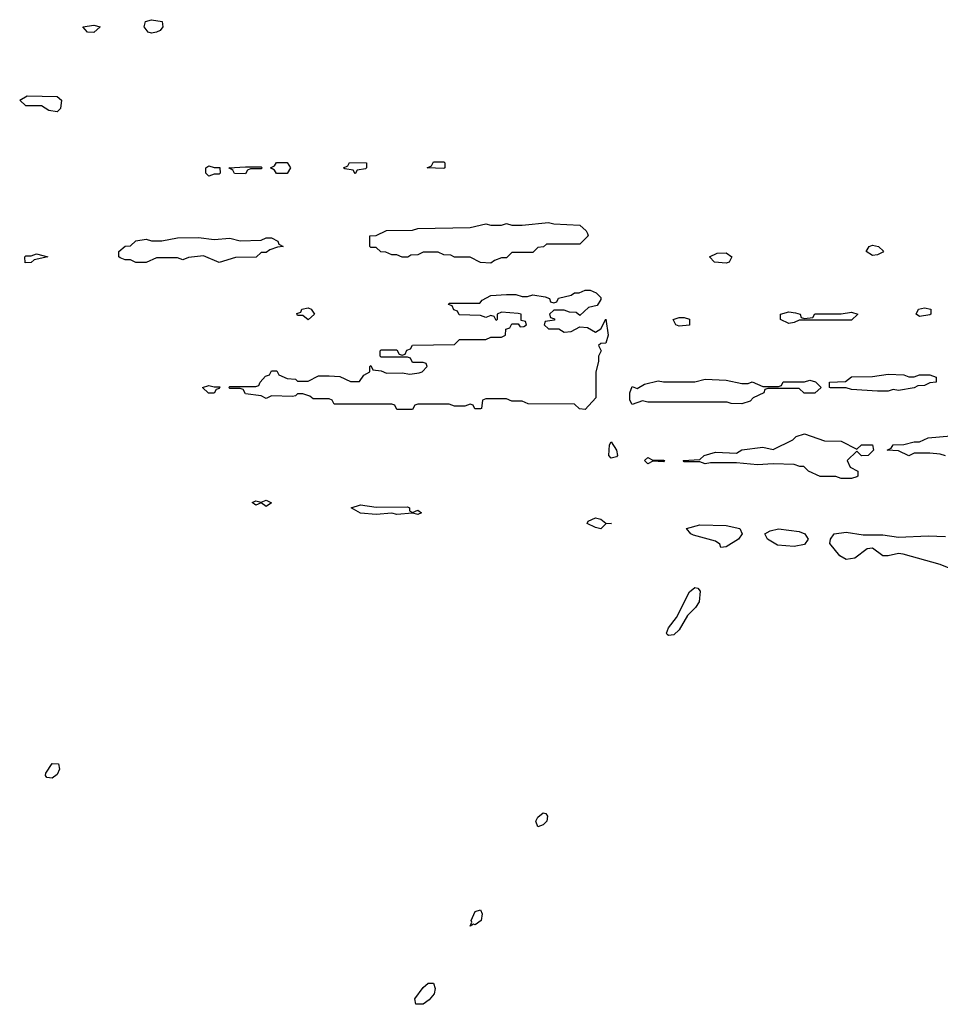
# Model space of a CAD drawing. Header units: inches. Extents: x 2735672 to 2903319, y 894031 to 1029782.
# Tile 115 of 167: x 2825646 to 2829170, y 972910 to 976677. Entities that reach past the tile are written whole.
import ezdxf

# ---------------------------------------------------------------- set-up
doc = ezdxf.new("R2010")
doc.units = ezdxf.units.IN
doc.header["$MEASUREMENT"] = 0
doc.layers.add('C8927', color=7, linetype='Continuous')

msp = doc.modelspace()

# ---------------------------------------------------------------- linework, layer by layer
at = {"layer": 'C8927', "color": 4, "elevation": 8}
for points in [[(2826150, 976625.2), (2826138, 976630), (2826122, 976650), (2826128, 976670), (2826150, 976677.3), (2826192, 976670), (2826194, 976650), (2826183.6, 976636.4), (2826170, 976629)], [(2825930, 976628), (2825906, 976630), (2825888, 976650), (2825930, 976656), (2825954, 976650)], [(2825790, 976325.2), (2825758, 976330), (2825730, 976348), (2825670, 976348), (2825646, 976370), (2825674.6, 976385.4), (2825790, 976382.8), (2825806, 976370), (2825802, 976338)], [(2826390, 976111.3), (2826411.6, 976111.6), (2826414, 976090), (2826410, 976086), (2826390, 976086), (2826370, 976078), (2826358, 976090), (2826358, 976110), (2826370, 976118)], [(2826510, 976088), (2826468.4, 976088.4), (2826462, 976102), (2826446, 976110), (2826510, 976114), (2826570, 976114), (2826574, 976110), (2826570, 976106), (2826530, 976106), (2826518, 976102)], [(2826670, 976088.7), (2826628.9, 976088.9), (2826622, 976102), (2826606, 976110), (2826622, 976118), (2826628.9, 976131.1), (2826670, 976131.3), (2826682, 976110)], [(2826930, 976088), (2826922, 976102), (2826890, 976106), (2826886, 976110), (2826902, 976118), (2826908.9, 976131.1), (2826974, 976130), (2826974, 976110), (2826970, 976106), (2826938, 976102)], [(2827270, 976108), (2827206, 976110), (2827222, 976118), (2827230, 976134), (2827270, 976134), (2827274, 976130), (2827274, 976110)], [(2827450, 975746), (2827410, 975748), (2827370, 975768), (2827310, 975768), (2827296.4, 975776.4), (2827270, 975778), (2827247.3, 975787.3), (2827190, 975788), (2827170, 975778), (2827143.6, 975776.4), (2827131.6, 975768.4), (2827110, 975768), (2827090, 975778), (2827070, 975778), (2827047.3, 975787.3), (2827028.4, 975788.4), (2827010, 975806), (2826990, 975806), (2826986, 975810), (2826986, 975850), (2827010, 975852), (2827050, 975871), (2827150, 975871.3), (2827170, 975878), (2827370, 975882), (2827430, 975896), (2827450, 975891.3), (2827490, 975891.3), (2827510, 975898), (2827530, 975891.3), (2827570, 975891.3), (2827670, 975900.7), (2827690, 975896), (2827790, 975891.3), (2827814, 975870), (2827819.6, 975859.6), (2827822, 975850), (2827790, 975818), (2827662, 975818), (2827651.6, 975808.4), (2827630, 975806), (2827610, 975786), (2827530, 975786), (2827510, 975766), (2827490, 975766), (2827463.6, 975756.4)], [(2826390, 975836), (2826450, 975841), (2826490, 975831.3), (2826570, 975834), (2826590, 975842), (2826610, 975842), (2826634, 975830), (2826638, 975818), (2826654, 975810), (2826632.7, 975807.3), (2826603.6, 975796.4), (2826590, 975786), (2826570, 975786), (2826551.6, 975768.4), (2826472.7, 975767.3), (2826410, 975748.7), (2826350, 975774), (2826292.7, 975767.3), (2826270, 975758), (2826250, 975766), (2826170, 975766), (2826130, 975748), (2826090, 975748), (2826070, 975758), (2826050, 975758), (2826030, 975766), (2826026, 975770), (2826026, 975790), (2826050, 975811.3), (2826070, 975812), (2826090, 975831.3), (2826130, 975838), (2826150, 975831.3), (2826190, 975831.3), (2826250, 975842.8), (2826330, 975844)], [(2828910, 975775.3), (2828886, 975790), (2828898, 975810), (2828910, 975814), (2828934, 975810), (2828952, 975792), (2828950, 975788), (2828930, 975778)], [(2825667.3, 975747.3), (2825666, 975770), (2825670, 975774), (2825690, 975774), (2825710, 975782), (2825754, 975770), (2825702, 975758), (2825690, 975748)], [(2828350, 975745.2), (2828306, 975750), (2828286, 975770), (2828316.4, 975783.6), (2828350, 975784.7), (2828372, 975770), (2828362, 975750)], [(2827790, 975546), (2827776.4, 975556.4), (2827750, 975558), (2827730, 975566), (2827690, 975566), (2827674, 975550), (2827678, 975538), (2827692.7, 975532.7), (2827692.7, 975527.3), (2827658, 975522), (2827654, 975510), (2827670, 975494), (2827710, 975494), (2827730, 975482), (2827756.4, 975483.6), (2827790, 975502), (2827819.6, 975499.6), (2827850, 975482), (2827870, 975494), (2827890, 975532), (2827899.1, 975470), (2827890, 975439), (2827870, 975438), (2827862, 975430), (2827872, 975410), (2827862, 975390), (2827862, 975370), (2827852, 975330), (2827852, 975230), (2827810, 975186), (2827788.4, 975188.4), (2827770, 975206), (2827592.7, 975207.3), (2827570, 975218), (2827530, 975218), (2827510, 975226), (2827430, 975226), (2827418, 975222), (2827414, 975190), (2827410, 975188), (2827388.4, 975188.4), (2827382, 975202), (2827370, 975206), (2827350, 975198), (2827310, 975198), (2827290, 975206), (2827170, 975206), (2827158, 975202), (2827150, 975186), (2827090, 975186), (2827082, 975202), (2827070, 975206), (2826850, 975206), (2826842, 975222), (2826830, 975226), (2826770, 975226), (2826756.4, 975236.4), (2826730, 975246), (2826710, 975246), (2826702, 975238), (2826690, 975235.3), (2826610, 975238), (2826590, 975228), (2826570, 975238), (2826510, 975246), (2826502, 975262), (2826490, 975266), (2826450, 975266), (2826446, 975270), (2826450, 975274), (2826550, 975274), (2826562, 975278), (2826566, 975290), (2826587.3, 975312.7), (2826602, 975318), (2826610, 975334), (2826630, 975334), (2826638, 975318), (2826670, 975304.7), (2826702, 975302), (2826710, 975294), (2826750, 975294), (2826790, 975314), (2826830, 975314), (2826871.6, 975311.6), (2826912.7, 975292.7), (2826947.3, 975292.7), (2826963.1, 975316.9), (2826986, 975330), (2826986, 975350), (2826990, 975354), (2826998, 975338), (2827030, 975334), (2827050, 975324.7), (2827110, 975326), (2827139, 975321), (2827174.6, 975325.4), (2827186, 975330), (2827206, 975350), (2827202, 975362), (2827190, 975366), (2827150, 975366), (2827142, 975382), (2827130, 975386), (2827030, 975386), (2827026, 975390), (2827026, 975410), (2827030, 975414), (2827090, 975414), (2827098, 975398), (2827110, 975394), (2827122, 975398), (2827127.3, 975412.7), (2827142, 975418), (2827150, 975432), (2827310, 975434), (2827330, 975454), (2827430, 975454), (2827450, 975462), (2827490, 975462), (2827506, 975470), (2827507.3, 975492.7), (2827522, 975498), (2827530, 975514), (2827554, 975514), (2827562, 975502), (2827576.4, 975503.6), (2827586, 975510), (2827582, 975522), (2827566, 975526), (2827566, 975550), (2827553.6, 975553.6), (2827490, 975558), (2827474, 975550), (2827474, 975530), (2827470, 975526), (2827462, 975542), (2827450, 975546), (2827430, 975538), (2827410, 975546), (2827328.4, 975548.4), (2827322, 975562), (2827307.3, 975567.3), (2827302, 975582), (2827287.3, 975587.3), (2827290, 975592), (2827407.3, 975592.7), (2827416.4, 975603.6), (2827450, 975622), (2827510, 975626), (2827545.4, 975625.4), (2827570, 975618), (2827590, 975618), (2827610, 975624.7), (2827656.9, 975616.9), (2827674, 975610), (2827678, 975598), (2827690, 975594), (2827702, 975598), (2827708.9, 975611.1), (2827756.4, 975623.6), (2827770, 975632), (2827787.3, 975632.7), (2827810, 975642), (2827830, 975642), (2827852.7, 975632.7), (2827870, 975614), (2827870, 975606), (2827856, 975584), (2827823.6, 975576.4)], [(2826750, 975529), (2826730, 975546), (2826710, 975546), (2826707.3, 975552.7), (2826722, 975558), (2826726, 975570), (2826750, 975574.8), (2826762, 975570), (2826774, 975550)], [(2828650, 975534), (2828682, 975538), (2828690, 975551.3), (2828790, 975552), (2828830, 975558), (2828854, 975550), (2828830, 975528), (2828630, 975528), (2828610, 975518), (2828590, 975515.3), (2828558, 975530), (2828558, 975550), (2828590, 975558.8), (2828615.3, 975555.3), (2828634, 975550), (2828638, 975538)], [(2829090, 975542), (2829078, 975550), (2829086, 975570), (2829110, 975574.8), (2829134, 975570), (2829134, 975550), (2829130, 975548)], [(2828170, 975504), (2828158, 975510), (2828148, 975530), (2828170, 975538), (2828190, 975538), (2828210, 975531.3), (2828210, 975508.7)], [(2829050, 975311.3), (2829070, 975311.3), (2829090, 975318), (2829130, 975318), (2829154, 975310), (2829154, 975290), (2829130, 975288), (2829110, 975278), (2829083.6, 975276.4), (2829070, 975269), (2829010, 975259), (2828990, 975262), (2828970, 975255.3), (2828930, 975255.3), (2828830, 975262), (2828810, 975268), (2828750, 975268), (2828746, 975270), (2828746, 975290), (2828807.3, 975292.7), (2828830, 975311.3), (2828910, 975312), (2828970, 975321), (2829030, 975318)], [(2828410, 975284.7), (2828434.6, 975285.4), (2828450, 975291.3), (2828490, 975274), (2828550, 975274), (2828562, 975278), (2828568.9, 975291.1), (2828650, 975292), (2828670, 975298), (2828691.6, 975291.6), (2828714, 975270), (2828690, 975248), (2828648.4, 975248.4), (2828630, 975266), (2828510, 975266), (2828498, 975262), (2828494, 975250), (2828454, 975230), (2828442, 975218), (2828410, 975208), (2828370, 975208.7), (2828354, 975214), (2828050, 975213.2), (2828030, 975219), (2827990, 975205.2), (2827982, 975222), (2827980.9, 975250), (2827990, 975274), (2828010, 975266), (2828038, 975282), (2828090, 975296), (2828110, 975291.3), (2828230, 975292), (2828270, 975302), (2828350, 975298)], [(2826390, 975272), (2826412.7, 975272.7), (2826410, 975266), (2826398, 975262), (2826390, 975248), (2826368.4, 975248.4), (2826346, 975270), (2826370, 975278)], [(2828850, 975034), (2828868.9, 975051.1), (2828911, 975051), (2828914, 975030), (2828894, 975010), (2828868.7, 975008.7), (2828850, 975026), (2828814, 974990), (2828824.7, 974964.7), (2828854, 974950), (2828854, 974930), (2828850, 974928), (2828830, 974922), (2828790, 974922), (2828770, 974928.7), (2828710, 974928.7), (2828666, 974950), (2828647.3, 974967.3), (2828632.7, 974967.3), (2828610, 974975.3), (2828530, 974978), (2828470, 974974), (2828390, 974982), (2828290, 974982), (2828270, 974978), (2828250, 974986), (2828190, 974986), (2828186, 974990), (2828250, 974994), (2828266, 975010), (2828310, 975022), (2828390, 975018), (2828410, 975030.8), (2828490, 975041), (2828530, 975032), (2828606, 975070), (2828618, 975082), (2828650, 975092), (2828726.4, 975066.4), (2828790, 975064.7)], [(2827910, 974999), (2827901.2, 975010), (2827904, 975050), (2827910, 975062), (2827930.7, 975030.7), (2827934, 975010), (2827930, 975004)], [(2828070, 974992), (2828110, 974992), (2828114, 974990), (2828110, 974986), (2828070, 974988), (2828050, 974978), (2828038, 974990), (2828050, 975002)], [(2826590, 974814), (2826570, 974828.7), (2826550, 974819), (2826535.3, 974830), (2826550, 974836.3), (2826570, 974830.7), (2826590, 974839.1), (2826610, 974829)], [(2827010, 974812.2), (2827130, 974813), (2827138, 974810), (2827138, 974798), (2827150, 974792), (2827170, 974801), (2827184.7, 974790), (2827170, 974783.7), (2827150, 974789.5), (2827090, 974784.5), (2827070, 974789.4), (2827010, 974783.7), (2826950, 974789.6), (2826915.3, 974810), (2826950, 974820.5)], [(2827870, 974729.6), (2827850, 974734), (2827818, 974750), (2827822, 974758), (2827850, 974770.6), (2827870, 974766), (2827890, 974751), (2827911, 974750), (2827890, 974748)], [(2828330, 974658), (2828326, 974670), (2828310, 974682), (2828225.4, 974705.4), (2828215.3, 974710), (2828198, 974730), (2828250, 974743.8), (2828350, 974741.7), (2828402.8, 974730), (2828411, 974710), (2828397, 974690), (2828350, 974660.7)], [(2828610, 974661.7), (2828546.3, 974666.3), (2828509, 974690), (2828498, 974710), (2828518.9, 974721.1), (2828551.1, 974728.9), (2828630, 974718.7), (2828650.8, 974710), (2828664, 974690), (2828650, 974669.6)], [(2828130, 974320.7), (2828124.7, 974324.8), (2828122.4, 974330), (2828129.7, 974350), (2828160.5, 974390), (2828210, 974488), (2828230, 974504.9), (2828242, 974502), (2828250.3, 974490.3), (2828246.3, 974450), (2828232.3, 974427.7), (2828202.6, 974397.4), (2828170, 974342.9), (2828150, 974323)], [(2825770, 973775.3), (2825750, 973778), (2825745.2, 973785.2), (2825745.6, 973794.4), (2825770, 973831), (2825794, 973830), (2825798, 973810), (2825790, 973788.7)], [(2827630, 973589), (2827622, 973610), (2827630, 973626), (2827650, 973642.8), (2827659.8, 973639.8), (2827666, 973630), (2827664, 973610), (2827650, 973596)], [(2827390, 973214), (2827383.6, 973216.4), (2827370, 973208.7), (2827376.4, 973223.6), (2827374, 973230), (2827390, 973264.7), (2827410, 973271.3), (2827415.9, 973255.9), (2827413, 973230)], [(2827190, 972909.6), (2827162, 972910), (2827158, 972930), (2827190, 972974), (2827210, 972990.7), (2827230, 972991), (2827236.4, 972970), (2827232.2, 972950), (2827213.7, 972926.3)]]:
    msp.add_lwpolyline(points, close=True, dxfattribs=at)
for points in [[(2829190, 975008), (2829170, 975015.3), (2829130, 975018), (2829070, 975018), (2829050, 975008.7), (2829010, 975028), (2828966, 975030), (2828982, 975038), (2828988.9, 975051.1), (2829030, 975052), (2829070, 975062), (2829090, 975062), (2829123.1, 975076.9), (2829210, 975084.7)], [(2829230, 974568), (2829170, 974592.3), (2829028.4, 974631.6), (2829010, 974635.1), (2828970, 974625.2), (2828950, 974626), (2828910, 974654.5), (2828890, 974652), (2828843.4, 974616.6), (2828810, 974611.8), (2828785.3, 974625.3), (2828747.2, 974672.8), (2828749.4, 974690), (2828763.7, 974710), (2828810, 974716.9), (2828874.2, 974705.8), (2828950, 974705.7), (2829010, 974697), (2829122.9, 974702.9), (2829190, 974699.5)]]:
    msp.add_lwpolyline(points, dxfattribs=at)

doc.saveas('drawing.dxf')
